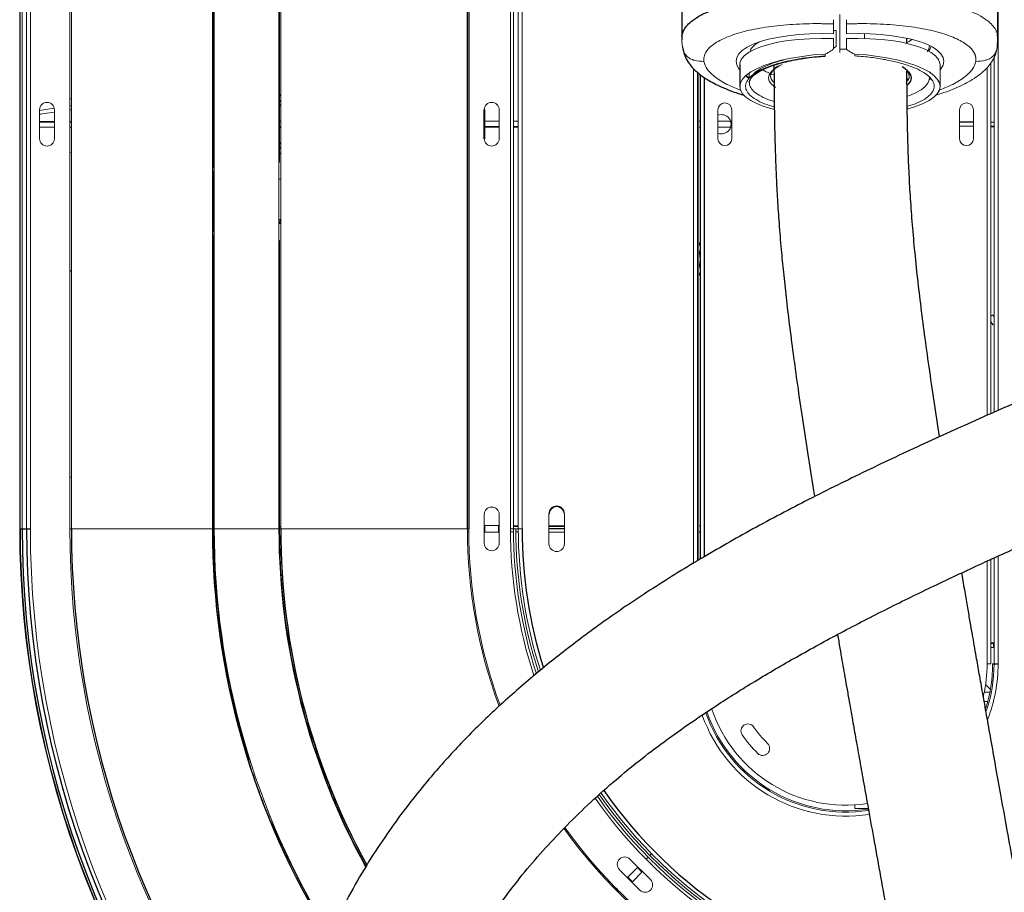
# Paper-space layout '_Bottom' of a CAD drawing. Header units: millimetres. Extents: x -1506 to 1507, y -634 to 605.
# Tile 2 of 33: x -1506 to -1250, y -199 to 27. Entities that reach past the tile are written whole.
import ezdxf

# ---------------------------------------------------------------- set-up
doc = ezdxf.new("R2010")
doc.units = ezdxf.units.MM

psp = doc.layouts.new('_Bottom')

# ---------------------------------------------------------------- linework, layer by layer
at = {"color": 7, "linetype": 'Continuous', "lineweight": 25}
for p, q in [((-1333.68, 158.17), (-1333.68, 22.47)), ((-1389.32, -105), (-1389.32, 105)), ((-1388.99, 105), (-1388.99, -105)), ((-1251.68, 22.47), (-1251.68, 63.07)), ((-1251.71, 23.33), (-1251.71, 21.93)), ((-1275.31, 20.97), (-1275.32, 22.27)), ((-1292.68, 19.61), (-1290.94, 19.51)), ((-1318.68, 15.39), (-1318.68, 9.82)), ((-1327.85, 12.13), (-1327.85, -112.2)), ((-1437.77, 7.4), (-1438.09, 7.77)), ((-1384.96, -3.75), (-1384.96, 3.75)), ((-1437.77, 0.69), (-1438.09, 0.68)), ((-1437.77, -0.69), (-1438.09, -0.68)), ((-1438.09, -7.77), (-1437.77, -7.4)), ((-1505.52, -91.53), (-1505.52, -105)), ((-1505.52, -105), (-1502.74, -105)), ((-1384.77, -105), (-1384.96, -105)), ((-1381.09, -105), (-1381.27, -105)), ((-1253.5, -134.6), (-1252.68, -134.6)), ((-1253.03, -140), (-1251.62, -140)), ((-1429.54, -159.44), (-1430.33, -157.54))]:
    psp.add_line(p, q, dxfattribs=at)
at = {"color": 144, "linetype": 'Continuous', "lineweight": 18}
for p, q in [((-1251.62, 140), (-1251.62, -74.26)), ((-1505.36, 105), (-1505.36, -105)), ((-1504.9, 105), (-1504.9, -105)), ((-1503.74, -105), (-1503.74, 105)), ((-1502.74, 105), (-1502.74, -105)), ((-1492.51, -105), (-1492.51, 105)), ((-1492.09, 105), (-1492.09, -105)), ((-1455.5, 105), (-1455.5, -105)), ((-1455.19, 105), (-1455.19, -9.8)), ((-1455.04, 105), (-1455.04, -105)), ((-1438.24, 105), (-1438.24, -105)), ((-1438.09, 105), (-1438.09, -9.8)), ((-1437.77, 105), (-1437.77, -105)), ((-1378.16, -105), (-1378.16, 105)), ((-1377.39, 105), (-1377.39, -105)), ((-1376.14, -105), (-1376.14, 105)), ((-1375.16, 105), (-1375.16, -105)), ((-1505.52, 78.47), (-1505.52, 6.53)), ((-1292.68, 19.97), (-1292.68, 28.5)), ((-1294.35, 26.03), (-1294.35, 23.5)), ((-1291, 26.03), (-1291, 23.5)), ((-1294.35, 24.31), (-1293.64, 24.3)), ((-1293.64, 24.3), (-1293.64, 20.18)), ((-1286.27, 22.25), (-1286.27, 23.51)), ((-1333.64, 21.93), (-1333.64, 22.88)), ((-1294.35, 19.66), (-1294.35, 22.24)), ((-1291, 19.66), (-1291, 22.24)), ((-1293.64, 20.18), (-1294.35, 19.73)), ((-1292.68, 18.65), (-1292.68, 19.97)), ((-1288.77, 18.22), (-1288.77, 17.75)), ((-1269.47, 20.07), (-1269.49, 19.98)), ((-1266.68, 9.82), (-1266.68, 15.39)), ((-1253.5, 15.88), (-1253.5, -75.09)), ((-1252.68, -74.73), (-1252.68, 17.36)), ((-1330.7, -113.95), (-1330.7, 14.49)), ((-1329.65, 13.51), (-1329.65, -113.3)), ((-1329.3, -113.08), (-1329.3, 13.18)), ((-1328.82, -112.79), (-1328.82, 12.82)), ((-1316.18, 13.34), (-1316.18, 12.04)), ((-1309.76, 12.77), (-1310.53, 13.1)), ((-1254.48, -75.52), (-1254.48, 14.65)), ((-1275.26, 11.82), (-1274.91, 11.88)), ((-1274.94, 11.63), (-1275.26, 11.57)), ((-1269.46, 11.59), (-1269.02, 11.9)), ((-1505.5, 6.52), (-1505.52, 6.53)), ((-1505.5, -6.52), (-1505.5, 6.52)), ((-1492.51, 6.56), (-1492.09, 6.56)), ((-1438.09, 6.26), (-1437.77, 5.86)), ((-1437.77, 4.63), (-1438.09, 5.19)), ((-1496.55, 4.19), (-1500.37, 3.61)), ((-1500.37, -3.75), (-1500.37, 3.75)), ((-1499.16, 2.75), (-1496.5, 3.15)), ((-1496.5, 3.12), (-1499.16, 2.75)), ((-1496.5, 3.75), (-1496.5, -3.75)), ((-1492.09, 4.87), (-1492.51, 4.81)), ((-1492.51, 3.76), (-1492.09, 3.82)), ((-1492.09, 3.74), (-1492.51, 3.68)), ((-1384.96, 3.75), (-1384.77, 3.75)), ((-1384.77, -3.75), (-1384.77, 3.75)), ((-1381.09, 3.75), (-1381.09, -3.75)), ((-1324.31, 3.75), (-1324.31, -3.75)), ((-1320.71, -3.75), (-1320.71, 3.75)), ((-1261.62, 3.75), (-1261.62, -3.75)), ((-1258.01, -3.75), (-1258.01, 3.75)), ((-1496.5, 0.72), (-1500.37, 0.72)), ((-1496.5, 0.52), (-1500.37, 0.52)), ((-1492.09, 0.73), (-1492.51, 0.73)), ((-1492.09, 0.52), (-1492.51, 0.52)), ((-1437.77, 0.8), (-1438.09, 0.8)), ((-1384.77, 0.77), (-1381.09, 0.78)), ((-1377.39, 0.79), (-1376.14, 0.79)), ((-1329.3, 0.77), (-1328.82, 0.77)), ((-1324.31, 0.77), (-1320.71, 0.77)), ((-1258.01, 0.66), (-1261.62, 0.66)), ((-1261.62, 0.5), (-1258.01, 0.5)), ((-1253.5, 0.5), (-1252.68, 0.5)), ((-1500.37, -0.72), (-1496.5, -0.72)), ((-1492.51, -0.73), (-1492.09, -0.73)), ((-1437.77, -0.8), (-1438.09, -0.8)), ((-1381.09, -0.62), (-1384.77, -0.62)), ((-1384.65, -0.77), (-1381.09, -0.78)), ((-1376.14, -0.62), (-1377.39, -0.62)), ((-1377.39, -0.79), (-1376.14, -0.79)), ((-1329.3, -0.77), (-1328.82, -0.77)), ((-1324.31, -0.77), (-1320.71, -0.77)), ((-1261.62, -0.5), (-1258.01, -0.5)), ((-1253.5, -0.5), (-1252.68, -0.5)), ((-1252.68, -0.66), (-1253.5, -0.66)), ((-1438.09, -5.19), (-1437.77, -4.63)), ((-1384.96, -3.75), (-1384.77, -3.75)), ((-1505.52, -6.53), (-1505.5, -6.52)), ((-1505.52, -6.53), (-1505.52, -78.47)), ((-1492.09, -7.34), (-1492.51, -7.28)), ((-1437.77, -5.9), (-1438.09, -6.3)), ((-1455.19, -9.8), (-1455.39, -11.86)), ((-1455.04, -9.8), (-1455.19, -9.8)), ((-1438.09, -9.8), (-1438.24, -9.8)), ((-1455.04, -12.25), (-1455.26, -12.25)), ((-1455.4, -12.84), (-1455.4, -27.16)), ((-1455.32, -13.25), (-1455.32, -26.75)), ((-1437.77, -14.25), (-1438.24, -14.25)), ((-1438.24, -24.75), (-1437.9, -24.75)), ((-1455.04, -27.75), (-1455.26, -27.75)), ((-1437.77, -25.75), (-1438.24, -25.75)), ((-1455.39, -28.14), (-1455.19, -30.2)), ((-1455.19, -30.2), (-1455.19, -105)), ((-1455.19, -30.2), (-1455.04, -30.2)), ((-1438.24, -30.2), (-1438.09, -30.2)), ((-1438.09, -30.2), (-1438.09, -105)), ((-1492.09, -37.87), (-1492.51, -38.2)), ((-1492.51, -38.24), (-1492.09, -37.9)), ((-1253.5, -49.83), (-1253.02, -49.44)), ((-1253.02, -49.44), (-1252.68, -50.02)), ((-1253, -52.08), (-1253.5, -51.22)), ((-1252.68, -51.95), (-1253, -52.08)), ((-1505.5, -78.48), (-1505.52, -78.47)), ((-1505.5, -78.48), (-1505.5, -91.52)), ((-1505.52, -91.53), (-1505.5, -91.52)), ((-1492.09, -91.56), (-1492.51, -91.56)), ((-1384.96, -108.75), (-1384.96, -101.25)), ((-1381.09, -101.25), (-1381.09, -108.75)), ((-1368.16, -101.12), (-1368.16, -108.87)), ((-1368.16, -101.12), (-1368.07, -101.12)), ((-1364.17, -101.12), (-1364.25, -101.12)), ((-1364.17, -108.87), (-1364.17, -101.12)), ((-1437.77, -104.34), (-1438.09, -104.34)), ((-1437.77, -104.47), (-1438.09, -104.47)), ((-1384.77, -104.23), (-1384.96, -104.23)), ((-1384.77, -104.38), (-1384.96, -104.38)), ((-1384.77, -105.85), (-1384.77, -104.15)), ((-1381.27, -104.15), (-1384.77, -104.15)), ((-1381.27, -104.15), (-1381.27, -105.85)), ((-1381.09, -104.22), (-1381.27, -104.22)), ((-1381.09, -104.38), (-1381.27, -104.38)), ((-1376.14, -104.21), (-1377.39, -104.21)), ((-1376.14, -104.38), (-1377.39, -104.38)), ((-1364.17, -104.18), (-1368.16, -104.19)), ((-1364.17, -104.43), (-1365.52, -104.41)), ((-1328.82, -104.23), (-1329.3, -104.23)), ((-1492.51, -105), (-1455.19, -105)), ((-1455.04, -105), (-1438.24, -105)), ((-1438.09, -105), (-1388.99, -105)), ((-1384.77, -105.77), (-1384.96, -105.77)), ((-1381.27, -105.85), (-1384.77, -105.85)), ((-1381.09, -105.78), (-1381.27, -105.78)), ((-1378.16, -105), (-1376.76, -105)), ((-1377.35, -105.79), (-1378.13, -105.79)), ((-1376.11, -105.79), (-1376.72, -105.79)), ((-1376.58, -105), (-1375.16, -105)), ((-1364.17, -105.82), (-1368.16, -105.81)), ((-1328.82, -105.77), (-1329.3, -105.77)), ((-1328.82, -105.85), (-1329.3, -105.85)), ((-1251.62, -112.06), (-1251.62, -140)), ((-1254.48, -140), (-1254.48, -113.36)), ((-1253.5, -112.92), (-1253.5, -140)), ((-1252.68, -140), (-1252.68, -112.54)), ((-1252.81, -134.75), (-1253.5, -134.75)), ((-1252.81, -135.75), (-1252.81, -134.75)), ((-1252.81, -135.75), (-1253.5, -135.75)), ((-1253.5, -140), (-1254.48, -140)), ((-1254.87, -145.38), (-1253.61, -146.64)), ((-1255.39, -148.83), (-1255.39, -148.14)), ((-1253.75, -147.36), (-1255.22, -147.36)), ((-1255.39, -149.75), (-1254.3, -149.75)), ((-1430.33, -157.54), (-1430.47, -157.59)), ((-1446.28, -163.35), (-1446.43, -163.4)), ((-1446.43, -163.4), (-1446, -165.43)), ((-1423.36, -176.71), (-1423.97, -174.74)), ((-1288.77, -177.55), (-1288.77, -176.61)), ((-1285.31, -177.55), (-1288.77, -177.55)), ((-1440.43, -180.73), (-1439.45, -182.56)), ((-1347.15, -190.68), (-1341.85, -195.99)), ((-1342.35, -190.07), (-1342.87, -190.59)), ((-1341.45, -189.16), (-1341.91, -189.63)), ((-1344.58, -198.72), (-1349.88, -193.42)), ((-1345.23, -192.86), (-1347.7, -195.34)), ((-1344.03, -194.07), (-1346.5, -196.54)), ((-1345.23, -192.86), (-1344.03, -194.07)), ((-1345.05, -192.78), (-1345.18, -192.91)), ((-1347.65, -195.39), (-1347.78, -195.52)), ((-1346.5, -196.54), (-1347.7, -195.34)), ((-1347.69, -195.62), (-1347.55, -195.49)), ((-1346.78, -196.52), (-1346.65, -196.39)), ((-1350.51, -198.26), (-1350.76, -198.51)), ((-1350.69, -198.58), (-1350.44, -198.33))]:
    psp.add_line(p, q, dxfattribs=at)
at = {"color": 144, "linetype": 'Continuous', "lineweight": 18, "flags": 128}
for points in [[(-1318.68, 14.08), (-1318.9, 14.37), (-1319.44, 15.36), (-1319.62, 16.34), (-1319.44, 17.31), (-1318.9, 18.24), (-1318.01, 19.14), (-1316.77, 19.97), (-1315.21, 20.74), (-1313.35, 21.44), (-1311.21, 22.04), (-1308.82, 22.55), (-1306.22, 22.96), (-1303.43, 23.27), (-1300.49, 23.46), (-1297.45, 23.54), (-1294.35, 23.5)], [(-1291, 23.5), (-1287.9, 23.54), (-1284.86, 23.46), (-1281.92, 23.27), (-1279.14, 22.96), (-1276.53, 22.55), (-1274.14, 22.04), (-1272, 21.44), (-1270.14, 20.74), (-1268.58, 19.97), (-1267.34, 19.14), (-1266.45, 18.24), (-1265.91, 17.31), (-1265.73, 16.34), (-1265.91, 15.36), (-1266.45, 14.37), (-1266.68, 14.08)], [(-1294.35, 22.24), (-1297.46, 22.28), (-1300.49, 22.2), (-1303.42, 22), (-1306.19, 21.69), (-1308.76, 21.26), (-1311.1, 20.73), (-1313.17, 20.11), (-1314.95, 19.39), (-1316.4, 18.6), (-1317.5, 17.74), (-1318.25, 16.83), (-1318.63, 15.88), (-1318.68, 15.39)], [(-1266.68, 15.39), (-1266.72, 15.88), (-1267.1, 16.83), (-1267.85, 17.74), (-1268.95, 18.6), (-1270.41, 19.39), (-1272.18, 20.11), (-1274.25, 20.73), (-1276.59, 21.26), (-1279.17, 21.69), (-1281.93, 22), (-1284.86, 22.2), (-1287.9, 22.28), (-1291, 22.24)], [(-1275.54, 21.05), (-1274.7, 21.51), (-1273.97, 22)], [(-1309.8, 3.85), (-1310.26, 3.97), (-1312.4, 4.63), (-1314.26, 5.36), (-1315.82, 6.16), (-1317.06, 7.02), (-1317.95, 7.93), (-1318.49, 8.86), (-1318.68, 9.82), (-1318.49, 10.78), (-1317.95, 11.74), (-1317.06, 12.67), (-1315.82, 13.57), (-1314.26, 14.42), (-1312.4, 15.22), (-1310.26, 15.94), (-1307.87, 16.59), (-1305.28, 17.15), (-1302.5, 17.61), (-1299.59, 17.97), (-1296.59, 18.22)], [(-1296.44, 18.24), (-1296.44, 18.2), (-1296.45, 18.05), (-1296.46, 17.91), (-1296.48, 17.81), (-1296.5, 17.74), (-1296.53, 17.7), (-1296.56, 17.71), (-1296.59, 17.75)], [(-1275.07, 3.98), (-1272.96, 4.63), (-1271.09, 5.36), (-1269.53, 6.16), (-1268.3, 7.02), (-1267.4, 7.93), (-1266.86, 8.86), (-1266.68, 9.82), (-1266.86, 10.78), (-1267.4, 11.74), (-1268.3, 12.67), (-1269.53, 13.57), (-1271.09, 14.42), (-1272.96, 15.22), (-1275.1, 15.94), (-1277.48, 16.59), (-1280.08, 17.15), (-1282.85, 17.61), (-1285.76, 17.97), (-1288.77, 18.22)], [(-1269.77, 19.08), (-1269.47, 19.88), (-1269.43, 20.42)], [(-1269.01, 20.21), (-1269.33, 19.44), (-1269.6, 19.05)], [(-1309.37, 9.58), (-1309.5, 9.66), (-1310.43, 10.42), (-1310.99, 11.22), (-1311.18, 12.04), (-1310.99, 12.86), (-1310.43, 13.68), (-1309.5, 14.47), (-1308.24, 15.21), (-1307.66, 15.49)], [(-1275.11, 13.76), (-1275.41, 14.12), (-1275.46, 14.17)], [(-1317.16, 12.58), (-1316.4, 11.95), (-1316.36, 11.92)], [(-1316.23, 12.08), (-1316.77, 12.43), (-1317.09, 12.64)], [(-1269.45, 12.26), (-1269.47, 11.51), (-1269.82, 10.63), (-1270.52, 9.78), (-1271.55, 8.96), (-1272.9, 8.2), (-1274.55, 7.5), (-1275.15, 7.28)], [(-1500.37, 2.61), (-1500.04, 2.64), (-1499.16, 2.75)], [(-1455.4, -12.29), (-1455.35, -12.27), (-1455.26, -12.25)], [(-1455.26, -27.75), (-1455.35, -27.73), (-1455.4, -27.71)], [(-1329.3, -31.39), (-1329.02, -30.89), (-1328.82, -30.58)], [(-1328.82, -30.81), (-1328.91, -30.95), (-1329.3, -31.68)], [(-1329.28, -35), (-1329.11, -33.42), (-1328.82, -32.49)], [(-1328.82, -37.51), (-1329.11, -36.58), (-1329.28, -35)], [(-1329.3, -38.32), (-1328.91, -39.05), (-1328.82, -39.19)], [(-1328.82, -39.42), (-1329.02, -39.11), (-1329.3, -38.61)]]:
    psp.add_lwpolyline(points, dxfattribs=at)
at = {"color": 7, "linetype": 'Continuous', "lineweight": 25, "flags": 128}
psp.add_lwpolyline([(-1274.84, 13.58), (-1274.37, 12.86), (-1274.18, 12.04), (-1274.37, 11.22), (-1274.93, 10.42), (-1275.34, 10.04)], dxfattribs=at)
at = {"color": 144, "linetype": 'Continuous', "lineweight": 18}
for centre, radius, start, end in [((-1225.65, -94.18), 132.78, 121.3269, 122.0323), ((-1359.7, -94.18), 132.78, 57.9677, 58.6731), ((-1308.4, 12.58), 2.25, 171.2745, 228.459), ((-1306.36, 10.97), 4.76, 121.4819, 150.1946), ((-1276.66, 12.52), 1.98, 319.7061, 14.258), ((-1498.43, 3.75), 1.93, 0, 180), ((-1383.02, 3.75), 1.93, 0, 180), ((-1322.51, 3.75), 1.8, 360, 180), ((-1259.81, 3.75), 1.8, 0, 180), ((-1323.4, 0), 2.5, 248.5761, 111.4239), ((-1498.43, -3.75), 1.93, 180, 0), ((-1383.02, -3.75), 1.93, 180, 0), ((-1322.51, -3.75), 1.8, 180, 360), ((-1259.81, -3.75), 1.8, 180, 0), ((-1434.93, -12.65), 20.48, 177.7829, 180.5388), ((-1454.04, -13.15), 1.29, 140.7205, 184.2983), ((-1439.01, -24.9), 1.11, 313.8716, 7.6198), ((-1434.93, -27.35), 20.48, 179.4612, 182.2171), ((-1454.04, -26.85), 1.29, 175.7017, 219.2795), ((-1383.02, -101.25), 1.93, 0, 180), ((-1366.16, -101.12), 1.91, 0, 180), ((-1368.71, -360.61), 256.22, 89.2871, 89.8773), ((-1256.16, -105), 249.35, 180, 222.3402), ((-1256.16, -105), 249.19, 180, 222.3026), ((-1256.16, -105), 246.58, 180, 221.7004), ((-1256.16, -105), 236.35, 180, 219.4634), ((-1256.16, -105), 198.87, 180, 211.8848), ((-1256.16, -105), 181.92, 180, 196.7863), ((-1256.16, -105), 133.16, 180, 200.218), ((-1256.16, -105), 132.83, 180, 200.1452), ((-1256.16, -105), 122, 180, 198.1736), ((-1256.16, -105), 121.23, 180, 198.0514), ((-1256.16, -105), 120.6, 180, 197.9326), ((-1256.16, -105), 119.97, 180, 197.8019), ((-1383.02, -108.75), 1.93, 180, 0), ((-1366.16, -108.87), 2, 180, 0), ((-1291.16, -140), 36.69, 347.1749, 0), ((-1291.16, -140), 38.13, 342.5746, 0), ((-1291.16, -140), 38.49, 341.4402, 360), ((-1291.16, -140), 39.54, 338.4658, 0), ((-1291.16, -140), 39.54, 199.6494, 278.9003), ((-1291.16, -140), 38.49, 199.216, 278.8717), ((-1291.16, -140), 38.13, 199.0738, 278.8485), ((-1291.16, -140), 36.69, 198.4574, 278.7952), ((-1316.55, -157.39), 1.8, 34.4055, 214.4055), ((-1291.16, -140), 32.58, 214.4055, 225.5945), ((-1291.16, -140), 28.97, 214.4055, 225.5945), ((-1256.16, -105), 181.71, 197.7431, 202.2569), ((-1312.7, -161.98), 1.8, 225.5945, 45.5945), ((-1256.16, -105), 199.24, 197.9419, 202.0581), ((-1256.16, -105), 119.97, 214.8322, 259.9299), ((-1256.16, -105), 122, 214.9536, 260.281), ((-1256.16, -105), 121.23, 214.8994, 260.1753), ((-1256.16, -105), 120.6, 214.8616, 260.0631), ((-1256.16, -105), 181.92, 203.2137, 208.7663), ((-1256.16, -105), 199.02, 202.9373, 211.9292), ((-1256.16, -105), 133.16, 215.6899, 262.0177), ((-1256.16, -105), 132.83, 215.6755, 261.9881), ((-1348.52, -192.05), 1.93, 45, 225), ((-1343.21, -197.35), 1.93, 225, 45)]:
    psp.add_arc(centre, radius, start, end, dxfattribs=at)
at = {"color": 7, "linetype": 'Continuous', "lineweight": 25}
for centre, radius, start, end in [((-1279.48, 9.36), 6.27, 42.2076, 61.7646), ((-1366.16, -101.12), 2, 0, 180), ((-1256.16, -105), 248.73, 180, 222.1945), ((-1256.16, -105), 247.58, 180, 221.9331), ((-1256.16, -105), 235.93, 180, 219.3985), ((-1256.16, -105), 199.34, 180, 211.9741), ((-1256.16, -105), 199.02, 180, 197.0627), ((-1256.16, -105), 182.07, 180, 208.7793), ((-1256.16, -105), 181.61, 180, 208.6928), ((-1256.16, -105), 119, 180, 197.6285), ((-1256.16, -105), 119, 214.7648, 259.766)]:
    psp.add_arc(centre, radius, start, end, dxfattribs=at)
for points, knots in [([(-1333.54, 23.41), (-1333.43, 23.78), (-1333.18, 24.58), (-1332.29, 25.76), (-1330.87, 27.05), (-1328.74, 28.38), (-1325.82, 29.68), (-1322.64, 30.71), (-1319.38, 31.53), (-1316.7, 32.06), (-1314.4, 32.43), (-1312.59, 32.69), (-1310.71, 32.91), (-1308.29, 33.15), (-1305.21, 33.38), (-1301.61, 33.53), (-1297.95, 33.58), (-1295.57, 33.53), (-1294.35, 33.5)], [0, 0, 0, 0, 0.061814, 0.131957, 0.201534, 0.293396, 0.384261, 0.47413, 0.541045, 0.609497, 0.644312, 0.679512, 0.715097, 0.751067, 0.813179, 0.880044, 0.938423, 1, 1, 1, 1]), ([(-1333.62, 22.52), (-1333.65, 22.77), (-1333.68, 23.07), (-1333.56, 23.35), (-1333.54, 23.41)], [0, 0, 0, 0, 0.8151138, 1, 1, 1, 1]), ([(-1251.81, 20.1), (-1251.76, 20.66), (-1251.64, 21.77), (-1251.74, 22.87), (-1251.79, 23.41)], [0, 0, 0, 0, 0.501393, 1, 1, 1, 1]), ([(-1333.54, 20.1), (-1333.38, 19.35), (-1333.08, 17.95), (-1332.13, 16.16), (-1330.85, 14.52), (-1329.34, 13.14), (-1327.51, 11.85), (-1325.71, 10.8), (-1323.81, 9.86), (-1321.58, 8.9), (-1319.46, 8.11), (-1317.99, 7.66), (-1317.49, 7.51)], [0, 0, 0, 0, 0.120785, 0.225185, 0.314452, 0.443424, 0.552168, 0.644116, 0.735015, 0.832443, 0.943914, 1, 1, 1, 1]), ([(-1316.16, 10.81), (-1316.15, 10.99), (-1316.12, 11.33), (-1315.77, 11.95), (-1315.15, 12.64), (-1314.21, 13.36), (-1312.98, 14.06), (-1311.49, 14.75), (-1309.74, 15.39), (-1307.74, 15.98), (-1305.53, 16.5), (-1303.88, 16.84), (-1302.94, 16.97), (-1302.84, 16.99)], [0, 0, 0, 0, 0.104104, 0.197702, 0.297685, 0.395225, 0.492439, 0.589356, 0.68836, 0.78776, 0.887255, 0.988009, 1, 1, 1, 1]), ([(-1309.78, 15.45), (-1309.78, 14.72), (-1309.76, 12.05), (-1309.73, 7.58), (-1309.67, 2.04), (-1309.56, -3.32), (-1309.41, -8.6), (-1309.19, -13.98), (-1308.89, -19.69), (-1308.47, -25.92), (-1307.95, -32.22), (-1307.33, -38.61), (-1306.63, -45.06), (-1305.79, -52.08), (-1304.8, -59.69), (-1303.67, -67.91), (-1302.39, -76.65), (-1301.03, -85.58), (-1299.98, -92.28), (-1299.4, -95.91), (-1299.28, -96.62)], [0, 0, 0, 0, 0.016737, 0.061778, 0.106266, 0.150648, 0.194515, 0.239459, 0.288743, 0.343513, 0.404742, 0.458119, 0.516773, 0.581049, 0.651197, 0.727462, 0.810084, 0.896368, 0.979575, 1, 1, 1, 1]), ([(-1302.84, 16.99), (-1302.11, 17.1), (-1300.54, 17.34), (-1298.41, 17.57), (-1297.02, 17.66), (-1296.53, 17.69)], [0, 0, 0, 0, 0.362405, 0.774512, 1, 1, 1, 1]), ([(-1310.62, 12.83), (-1310.59, 12.97), (-1310.54, 13.2), (-1310.33, 13.46), (-1310.24, 13.56)], [0, 0, 0, 0, 0.620472, 1, 1, 1, 1]), ([(-1266.81, -81.09), (-1267.29, -78.01), (-1268.21, -71.98), (-1269.5, -63.12), (-1270.67, -54.68), (-1271.69, -46.72), (-1272.6, -39.03), (-1273.36, -31.63), (-1273.98, -24.51), (-1274.44, -17.84), (-1274.77, -11.54), (-1275, -5.48), (-1275.15, 0.43), (-1275.23, 6.66), (-1275.26, 11.08), (-1275.28, 13.61), (-1275.28, 13.75)], [0, 0, 0, 0, 0.103112, 0.201649, 0.294593, 0.381711, 0.46277, 0.545303, 0.620989, 0.690778, 0.755646, 0.816602, 0.874672, 0.930985, 0.996261, 1, 1, 1, 1]), ([(-1157.23, -30.2), (-1158.26, -30.78), (-1160.5, -32.04), (-1165.82, -34.93), (-1173.32, -38.83), (-1183.11, -43.65), (-1193.21, -48.41), (-1203.55, -53.12), (-1214.12, -57.82), (-1226.09, -63.07), (-1239.56, -68.94), (-1254.54, -75.52), (-1269.64, -82.32), (-1284.76, -89.39), (-1299.69, -96.74), (-1314.19, -104.36), (-1328.01, -112.18), (-1341.07, -120.22), (-1352.98, -128.25), (-1363.68, -136.19), (-1373.52, -144.16), (-1382.98, -152.55), (-1391.51, -161.06), (-1398.47, -168.83), (-1404.25, -175.95), (-1409.11, -182.49), (-1413.92, -189.62), (-1418.6, -197.37), (-1423.09, -205.8), (-1427.29, -214.95), (-1431.12, -224.86), (-1434.17, -234.6), (-1436.53, -244.05), (-1438.25, -252.87), (-1439.5, -261.56), (-1440.29, -269.76), (-1440.71, -277.3), (-1440.84, -284.02), (-1440.78, -289.91), (-1440.6, -294.96), (-1440.36, -299.27), (-1440.1, -302.83), (-1439.84, -305.83), (-1439.57, -308.6), (-1439.25, -311.53), (-1438.83, -314.93), (-1438.28, -318.99), (-1437.53, -323.82), (-1436.61, -329.13), (-1435.5, -334.86), (-1434.19, -340.93), (-1432.67, -347.37), (-1430.96, -353.94), (-1429.13, -360.48), (-1427.18, -366.96), (-1424.28, -376), (-1420.26, -387.46), (-1414.94, -401.13), (-1409.33, -414.37), (-1403.59, -426.98), (-1397.82, -438.93), (-1392.13, -450.18), (-1386.45, -460.95), (-1380.81, -471.29), (-1375.17, -481.31), (-1369.66, -490.83), (-1364.28, -499.87), (-1359.37, -507.91), (-1354.95, -515.01), (-1351, -521.23), (-1347.2, -527.12), (-1343.56, -532.68), (-1340.1, -537.87), (-1336.89, -542.61), (-1334.28, -546.41), (-1332.25, -549.34), (-1330.67, -551.6), (-1328.97, -554.01), (-1326.91, -556.91), (-1324.33, -560.49), (-1321.5, -564.38), (-1318.49, -568.44), (-1315.38, -572.57), (-1312.04, -576.91), (-1308.67, -581.21), (-1305.43, -585.24), (-1302.16, -589.22), (-1298.93, -593.06), (-1295.76, -596.72), (-1292.92, -599.9), (-1290.4, -602.64), (-1288.11, -605.08), (-1285.51, -607.76), (-1282.51, -610.74), (-1279.04, -614.03), (-1275.73, -616.97), (-1272.56, -619.61), (-1269.53, -621.96), (-1266.31, -624.29), (-1262.79, -626.58), (-1259.59, -628.42), (-1256.88, -629.78), (-1254.89, -630.68), (-1253.25, -631.35), (-1251.74, -631.9), (-1250.19, -632.43), (-1248.34, -632.97), (-1245.85, -633.56), (-1242.9, -634.05), (-1239.39, -634.3), (-1235.71, -634.18), (-1232.39, -633.69), (-1229.46, -632.96), (-1226.66, -631.99), (-1223.98, -630.76), (-1221.38, -629.25), (-1218.97, -627.53), (-1216.9, -625.78), (-1215.15, -624.05), (-1213.69, -622.43), (-1212.34, -620.75), (-1211.21, -619.18), (-1210.29, -617.78), (-1209.51, -616.51), (-1208.71, -615.12), (-1207.9, -613.58), (-1207.11, -611.98), (-1206.44, -610.48), (-1205.88, -609.14), (-1205.43, -608.02), (-1204.97, -606.81), (-1204.44, -605.3), (-1203.72, -603.1), (-1202.92, -600.39), (-1202.13, -597.28), (-1201.42, -594.07), (-1200.77, -590.72), (-1200.16, -587.1), (-1199.69, -583.74), (-1199.33, -580.78), (-1199.08, -578.39), (-1198.85, -576.02), (-1198.65, -573.67), (-1198.49, -571.44), (-1198.36, -569.44), (-1198.26, -567.77), (-1198.19, -566.43), (-1198.14, -565.24), (-1198.08, -564.01), (-1198.03, -562.56), (-1197.97, -560.83), (-1197.91, -558.83), (-1197.86, -556.54), (-1197.82, -553.84), (-1197.8, -550.71), (-1197.81, -547.13), (-1197.85, -543.27), (-1197.93, -539.26), (-1198.12, -532.32), (-1198.55, -522.34), (-1199.22, -511.7), (-1199.81, -503.73), (-1200.22, -498.58), (-1200.64, -493.68), (-1201.02, -489.46), (-1201.35, -485.99), (-1201.62, -483.23), (-1201.85, -480.85), (-1202.07, -478.7), (-1202.32, -476.27), (-1202.64, -473.24), (-1203.05, -469.46), (-1203.6, -464.48), (-1204.3, -458.36), (-1205.15, -451.24), (-1206.06, -443.93), (-1207.01, -436.52), (-1208.01, -428.99), (-1209.05, -421.37), (-1210.13, -413.63), (-1211.49, -404.15), (-1213.18, -392.71), (-1215.26, -379.09), (-1217.51, -364.77), (-1219.47, -352.65), (-1221.06, -342.96), (-1222.21, -336.02), (-1223.33, -329.34), (-1224.37, -323.16), (-1225.31, -317.67), (-1226.13, -312.84), (-1226.84, -308.69), (-1227.45, -305.17), (-1227.96, -302.23), (-1228.42, -299.56), (-1228.91, -296.75), (-1229.49, -293.45), (-1230.17, -289.55), (-1230.95, -285.1), (-1231.81, -280.18), (-1232.85, -274.31), (-1234.06, -267.47), (-1235.47, -259.6), (-1236.98, -251.15), (-1238.59, -242.16), (-1240.18, -233.35), (-1241.72, -224.82), (-1243.19, -216.66), (-1244.72, -208.2), (-1246.28, -199.62), (-1247.85, -190.92), (-1249.39, -182.41), (-1250.86, -174.22), (-1252.21, -166.69), (-1253.44, -159.79), (-1254.56, -153.53), (-1255.56, -147.87), (-1256.46, -142.81), (-1257.19, -138.64), (-1257.79, -135.22), (-1258.31, -132.22), (-1258.87, -128.98), (-1259.51, -125.31), (-1260.22, -121.19), (-1260.73, -118.18), (-1261.01, -116.53), (-1261.03, -116.4)], [0, 0, 0, 0, 0.00304, 0.006592, 0.01492, 0.022882, 0.030517, 0.037922, 0.045169, 0.052277, 0.061644, 0.070828, 0.079857, 0.088754, 0.097534, 0.105999, 0.114137, 0.121953, 0.129465, 0.136045, 0.142406, 0.148581, 0.154562, 0.160446, 0.164356, 0.168506, 0.172908, 0.177579, 0.182537, 0.187807, 0.193419, 0.199408, 0.204152, 0.209137, 0.21399, 0.218515, 0.222686, 0.226477, 0.229679, 0.232498, 0.234915, 0.23691, 0.238492, 0.239973, 0.241582, 0.243451, 0.245754, 0.24851, 0.251739, 0.254902, 0.258451, 0.262313, 0.266195, 0.270072, 0.273939, 0.277793, 0.286361, 0.294802, 0.303068, 0.311109, 0.318852, 0.326223, 0.33316, 0.340253, 0.347057, 0.353653, 0.36002, 0.36614, 0.370917, 0.375515, 0.37993, 0.384158, 0.388195, 0.391978, 0.395335, 0.397292, 0.399063, 0.40085, 0.403231, 0.406241, 0.409876, 0.41317, 0.416845, 0.4209, 0.425056, 0.428973, 0.432651, 0.436987, 0.440942, 0.444518, 0.447718, 0.45057, 0.453367, 0.457819, 0.462369, 0.46722, 0.471157, 0.475299, 0.479732, 0.484581, 0.489853, 0.492999, 0.495857, 0.498105, 0.49984, 0.501877, 0.504399, 0.50741, 0.512279, 0.516722, 0.520722, 0.524493, 0.528116, 0.531587, 0.535473, 0.539164, 0.542955, 0.546924, 0.549847, 0.55282, 0.555843, 0.558811, 0.560945, 0.562908, 0.565143, 0.567885, 0.570434, 0.572864, 0.574942, 0.576667, 0.578037, 0.58058, 0.583641, 0.588024, 0.592588, 0.597081, 0.601652, 0.606607, 0.611926, 0.615044, 0.618093, 0.621074, 0.623985, 0.626804, 0.629256, 0.63125, 0.632783, 0.634048, 0.635466, 0.637191, 0.639224, 0.641567, 0.644222, 0.647191, 0.650822, 0.654838, 0.659172, 0.663509, 0.667811, 0.681263, 0.694329, 0.699351, 0.704309, 0.709027, 0.713184, 0.716098, 0.718643, 0.72082, 0.722646, 0.724565, 0.7275, 0.730913, 0.734808, 0.74092, 0.747248, 0.753606, 0.759993, 0.766407, 0.772845, 0.779305, 0.785826, 0.796416, 0.807424, 0.818835, 0.830629, 0.836031, 0.841503, 0.846765, 0.851504, 0.855725, 0.859371, 0.862525, 0.865192, 0.867374, 0.869181, 0.87125, 0.873743, 0.876658, 0.879988, 0.883687, 0.887649, 0.893048, 0.898845, 0.90503, 0.911586, 0.918497, 0.924164, 0.930027, 0.936074, 0.942289, 0.948307, 0.954539, 0.960274, 0.96553, 0.97032, 0.97466, 0.978565, 0.982049, 0.985125, 0.987164, 0.989092, 0.991302, 0.99382, 0.996636, 0.999736, 1, 1, 1, 1]), ([(-1293.29, -132.4), (-1293.19, -132.99), (-1292.89, -134.74), (-1292.42, -137.46), (-1291.88, -140.55), (-1291.35, -143.55), (-1290.79, -146.76), (-1290.17, -150.3), (-1289.44, -154.41), (-1288.6, -159.17), (-1287.63, -164.61), (-1286.57, -170.53), (-1285.34, -177.41), (-1283.92, -185.31), (-1282.29, -194.33), (-1280.55, -203.98), (-1278.75, -213.92), (-1276.97, -223.76), (-1275.07, -234.27), (-1273.09, -245.26), (-1271.05, -256.59), (-1269.18, -267.05), (-1267.66, -275.58), (-1266.46, -282.35), (-1265.55, -287.54), (-1264.71, -292.3), (-1263.97, -296.55), (-1263.35, -300.09), (-1262.84, -302.98), (-1262.44, -305.29), (-1262.07, -307.46), (-1261.67, -309.78), (-1261.19, -312.51), (-1260.61, -315.93), (-1259.89, -320.09), (-1259.04, -325.05), (-1258.1, -330.64), (-1256.85, -338.04), (-1255.36, -346.98), (-1253.69, -357.15), (-1252.09, -367.08), (-1250.56, -376.71), (-1249.11, -386.03), (-1247.48, -396.67), (-1245.72, -408.48), (-1243.87, -421.39), (-1242.34, -432.53), (-1241.07, -442.12), (-1240.04, -450.27), (-1239.06, -458.25), (-1238.29, -464.77), (-1237.73, -469.75), (-1237.35, -473.16), (-1237.02, -476.2), (-1236.74, -478.89), (-1236.49, -481.24), (-1236.27, -483.46), (-1236.03, -485.81), (-1235.77, -488.53), (-1235.47, -491.66), (-1235.15, -495.19), (-1234.8, -499.08), (-1234.3, -505.15), (-1233.69, -513.24), (-1233.15, -521.9), (-1232.78, -529.31), (-1232.54, -535.49), (-1232.38, -541.58), (-1232.31, -546.96), (-1232.3, -551.47), (-1232.34, -555.01), (-1232.4, -557.98), (-1232.47, -560.22), (-1232.53, -561.85), (-1232.57, -562.98), (-1232.62, -563.96), (-1232.67, -565), (-1232.74, -566.28), (-1232.83, -567.88), (-1232.95, -569.7), (-1233.1, -571.64), (-1233.28, -573.62), (-1233.47, -575.59), (-1233.73, -577.91), (-1234.07, -580.49), (-1234.48, -583.19), (-1234.91, -585.6), (-1235.35, -587.76), (-1235.81, -589.74), (-1236.27, -591.48), (-1236.69, -592.93), (-1237.07, -594.08), (-1237.37, -594.92), (-1237.62, -595.59), (-1237.86, -596.19), (-1238.15, -596.88), (-1238.47, -597.56), (-1238.77, -598.18), (-1239.04, -598.65), (-1239.25, -599.01), (-1239.43, -599.3), (-1239.63, -599.6), (-1239.83, -599.87), (-1240.01, -600.09), (-1240.17, -600.26), (-1240.23, -600.31), (-1240.14, -600.23), (-1239.92, -600.1), (-1239.71, -600), (-1239.53, -599.92), (-1239.32, -599.85), (-1239.13, -599.81), (-1238.97, -599.77), (-1238.84, -599.76), (-1238.78, -599.75), (-1238.88, -599.74), (-1239.08, -599.7), (-1239.35, -599.64), (-1239.68, -599.55), (-1240.02, -599.45), (-1240.39, -599.32), (-1240.83, -599.15), (-1241.38, -598.92), (-1242.06, -598.61), (-1243.17, -598.05), (-1244.74, -597.16), (-1246.81, -595.81), (-1248.96, -594.26), (-1251.14, -592.55), (-1253.51, -590.56), (-1256.12, -588.23), (-1258.99, -585.49), (-1261.55, -582.92), (-1263.81, -580.56), (-1265.84, -578.39), (-1268.12, -575.88), (-1270.72, -572.94), (-1273.63, -569.54), (-1276.89, -565.65), (-1280.21, -561.56), (-1283.51, -557.39), (-1286.61, -553.4), (-1289.58, -549.48), (-1292.3, -545.84), (-1294.75, -542.51), (-1296.9, -539.54), (-1298.77, -536.95), (-1300.33, -534.75), (-1301.63, -532.91), (-1302.79, -531.26), (-1303.93, -529.63), (-1305.16, -527.86), (-1306.48, -525.95), (-1308.34, -523.23), (-1310.78, -519.64), (-1313.82, -515.1), (-1317.87, -508.95), (-1323, -501.01), (-1329.26, -491.04), (-1335.85, -480.22), (-1342.72, -468.57), (-1349.26, -457.06), (-1355.52, -445.65), (-1361.52, -434.28), (-1367.73, -421.98), (-1374.02, -408.8), (-1380.23, -394.8), (-1386.24, -379.97), (-1391.87, -364.38), (-1395.82, -351.67), (-1398.42, -342.07), (-1399.97, -335.79), (-1401.31, -329.81), (-1402.4, -324.36), (-1403.26, -319.57), (-1403.95, -315.3), (-1404.48, -311.58), (-1404.88, -308.37), (-1405.19, -305.62), (-1405.44, -303.12), (-1405.68, -300.48), (-1405.91, -297.41), (-1406.13, -293.52), (-1406.3, -288.76), (-1406.33, -283.14), (-1406.16, -276.84), (-1405.68, -269.91), (-1404.78, -262.09), (-1403.34, -253.72), (-1401.3, -245.2), (-1398.85, -237.21), (-1396.07, -229.79), (-1392.78, -222.36), (-1388.94, -214.98), (-1384.53, -207.68), (-1379.93, -200.99), (-1375.05, -194.64), (-1369.84, -188.53), (-1364.16, -182.48), (-1358.03, -176.51), (-1351.98, -171.04), (-1345.57, -165.73), (-1339.03, -160.73), (-1332.1, -155.76), (-1323.98, -150.29), (-1314.57, -144.37), (-1303.76, -138.06), (-1292.24, -131.76), (-1280.29, -125.62), (-1268.33, -119.79), (-1256.79, -114.39), (-1245.85, -109.42), (-1235.42, -104.78), (-1225.55, -100.45), (-1216.32, -96.42), (-1207.89, -92.74), (-1200.25, -89.38), (-1193.17, -86.25), (-1186.46, -83.23), (-1179.91, -80.24), (-1173.48, -77.25), (-1167.07, -74.19), (-1161.63, -71.54), (-1158.4, -69.89), (-1157.23, -69.3)], [0, 0, 0, 0, 0.001265, 0.003774, 0.005878, 0.007974, 0.010301, 0.012867, 0.015674, 0.019303, 0.023287, 0.027636, 0.032362, 0.038494, 0.045193, 0.052477, 0.06015, 0.067611, 0.074801, 0.084117, 0.092856, 0.100984, 0.10847, 0.112837, 0.116934, 0.120738, 0.124126, 0.127077, 0.129197, 0.131009, 0.132572, 0.134391, 0.136578, 0.139135, 0.142627, 0.14664, 0.151178, 0.156246, 0.164748, 0.173242, 0.181565, 0.189708, 0.197667, 0.205435, 0.217243, 0.228589, 0.239792, 0.247375, 0.254921, 0.262428, 0.269879, 0.273517, 0.27682, 0.279789, 0.282424, 0.284727, 0.286743, 0.289036, 0.291773, 0.294951, 0.298569, 0.302625, 0.307027, 0.317646, 0.328526, 0.33558, 0.342729, 0.349968, 0.35723, 0.362393, 0.366913, 0.370797, 0.374053, 0.375877, 0.377425, 0.3787, 0.380002, 0.381843, 0.384229, 0.386974, 0.389972, 0.393042, 0.396182, 0.399393, 0.404436, 0.409282, 0.41379, 0.418023, 0.422278, 0.426597, 0.430215, 0.433317, 0.435906, 0.437461, 0.439485, 0.441978, 0.444915, 0.447749, 0.450133, 0.452082, 0.453982, 0.456046, 0.458973, 0.461915, 0.46481, 0.46984, 0.474601, 0.479143, 0.481617, 0.484108, 0.486631, 0.489277, 0.492063, 0.494988, 0.498173, 0.501801, 0.50462, 0.507628, 0.510332, 0.512562, 0.514322, 0.516055, 0.51811, 0.520487, 0.52304, 0.528628, 0.533761, 0.538443, 0.542812, 0.54696, 0.55206, 0.556853, 0.561538, 0.564354, 0.567334, 0.570686, 0.574413, 0.578521, 0.583014, 0.587895, 0.592005, 0.596238, 0.600143, 0.603671, 0.60682, 0.609586, 0.611968, 0.613963, 0.615571, 0.616911, 0.618344, 0.619893, 0.621559, 0.623341, 0.626911, 0.630749, 0.634763, 0.642138, 0.650014, 0.658362, 0.667145, 0.676313, 0.683816, 0.691921, 0.700601, 0.709743, 0.719218, 0.729523, 0.739989, 0.750516, 0.754648, 0.758769, 0.762712, 0.766198, 0.769249, 0.77189, 0.774329, 0.776328, 0.777993, 0.779542, 0.781069, 0.782988, 0.785342, 0.788405, 0.791929, 0.795874, 0.800201, 0.80487, 0.810492, 0.815878, 0.820919, 0.825658, 0.830132, 0.8354, 0.84035, 0.845021, 0.849438, 0.854107, 0.858686, 0.863521, 0.868638, 0.872846, 0.877236, 0.881822, 0.886613, 0.893023, 0.899798, 0.90696, 0.914513, 0.922018, 0.929243, 0.93617, 0.942781, 0.949348, 0.955528, 0.961302, 0.96665, 0.971599, 0.976547, 0.98146, 0.98647, 0.991584, 0.996934, 1, 1, 1, 1]), ([(-1364.17, -105), (-1365.02, -105), (-1366.35, -105), (-1367.68, -105), (-1368.16, -105)], [0, 0, 0, 0, 0.638374, 1, 1, 1, 1])]:
    psp.add_open_spline(points, degree=3, knots=knots, dxfattribs=at)
at = {"color": 144, "linetype": 'Continuous', "lineweight": 18}
for points, knots in [([(-1291, 33.5), (-1289.78, 33.53), (-1287.4, 33.58), (-1284.17, 33.53), (-1281.34, 33.43), (-1278.9, 33.29), (-1276.02, 33.06), (-1272.76, 32.7), (-1269.21, 32.17), (-1265.97, 31.53), (-1262.71, 30.71), (-1259.53, 29.68), (-1256.61, 28.38), (-1254.49, 27.05), (-1253.06, 25.76), (-1252.17, 24.58), (-1251.93, 23.78), (-1251.81, 23.41)], [0, 0, 0, 0, 0.061576, 0.119956, 0.165073, 0.208075, 0.248964, 0.320494, 0.390486, 0.458941, 0.52586, 0.61573, 0.706596, 0.79846, 0.868038, 0.938183, 1, 1, 1, 1]), ([(-1294.35, 26.03), (-1294.55, 26.04), (-1294.95, 26.05), (-1295.55, 26.07), (-1296.14, 26.08), (-1296.74, 26.09), (-1297.33, 26.1), (-1297.93, 26.11), (-1298.52, 26.11), (-1299.12, 26.11), (-1300.67, 26.09), (-1303.17, 26.03), (-1306.52, 25.82), (-1309.72, 25.5), (-1312.75, 25.07), (-1315.58, 24.54), (-1318.18, 23.91), (-1320.52, 23.19), (-1322.58, 22.39), (-1324.33, 21.51), (-1325.76, 20.57), (-1326.86, 19.56), (-1327.44, 18.74), (-1327.72, 18.15), (-1327.85, 17.79), (-1327.94, 17.42), (-1327.99, 17.06), (-1328, 16.69), (-1327.97, 16.44), (-1327.96, 16.32)], [0, 0, 0, 0, 0.010893, 0.021781, 0.032665, 0.043549, 0.054437, 0.065332, 0.076236, 0.087154, 0.098087, 0.162666, 0.227216, 0.291551, 0.355913, 0.420263, 0.484624, 0.549073, 0.613706, 0.677863, 0.742109, 0.806653, 0.871236, 0.892737, 0.914189, 0.935617, 0.957045, 0.978498, 1, 1, 1, 1]), ([(-1294.35, 26.03), (-1294.35, 26.11), (-1294.35, 26.25), (-1294.35, 26.47), (-1294.35, 26.68), (-1294.35, 26.9), (-1294.35, 27.05), (-1294.35, 27.13)], [0, 0, 0, 0, 0.270827, 0.499597, 0.675072, 0.842185, 1, 1, 1, 1]), ([(-1291, 27.13), (-1291, 27.09), (-1291, 27.01), (-1291, 26.9), (-1291, 26.8), (-1291, 26.69), (-1291, 26.59), (-1291, 26.44), (-1291, 26.25), (-1291, 26.11), (-1291, 26.03)], [0, 0, 0, 0, 0.077496, 0.157397, 0.239611, 0.324027, 0.410519, 0.498959, 0.728366, 1, 1, 1, 1]), ([(-1257.39, 16.32), (-1257.39, 16.38), (-1257.37, 16.5), (-1257.36, 16.69), (-1257.36, 16.87), (-1257.37, 17.06), (-1257.39, 17.24), (-1257.42, 17.42), (-1257.46, 17.6), (-1257.51, 17.79), (-1257.57, 17.97), (-1257.64, 18.15), (-1257.72, 18.33), (-1257.96, 18.8), (-1258.5, 19.56), (-1259.59, 20.57), (-1261.02, 21.51), (-1262.77, 22.39), (-1264.83, 23.19), (-1267.17, 23.91), (-1269.77, 24.54), (-1272.6, 25.07), (-1275.63, 25.5), (-1278.83, 25.82), (-1282.18, 26.03), (-1284.83, 26.1), (-1286.71, 26.11), (-1287.78, 26.11), (-1288.85, 26.09), (-1289.93, 26.07), (-1290.64, 26.04), (-1291, 26.03)], [0, 0, 0, 0, 0.010757, 0.021499, 0.032229, 0.042951, 0.053666, 0.064379, 0.075091, 0.085808, 0.096531, 0.107263, 0.118008, 0.128768, 0.193337, 0.257895, 0.322127, 0.386298, 0.450917, 0.515379, 0.579727, 0.64409, 0.708439, 0.772787, 0.837323, 0.901916, 0.921581, 0.941204, 0.960802, 0.980395, 1, 1, 1, 1]), ([(-1333.56, 23.41), (-1333.61, 22.87), (-1333.71, 21.77), (-1333.6, 20.66), (-1333.54, 20.1)], [0, 0, 0, 0, 0.498607, 1, 1, 1, 1]), ([(-1251.81, 23.41), (-1251.79, 23.35), (-1251.67, 23.07), (-1251.71, 22.77), (-1251.73, 22.53)], [0, 0, 0, 0, 0.1852368, 1, 1, 1, 1]), ([(-1316.06, 18.69), (-1315.94, 19.03), (-1315.68, 19.78), (-1314.8, 20.64), (-1313.92, 21.11), (-1313.66, 21.25)], [0, 0, 0, 0, 0.379594, 0.816901, 1, 1, 1, 1]), ([(-1333.49, 20.11), (-1333.48, 19.95), (-1333.45, 19.4), (-1333.1, 18.54), (-1332.46, 17.61), (-1331.5, 16.95), (-1330, 16.41), (-1328.78, 16.35), (-1327.96, 16.32)], [0, 0, 0, 0, 0.0674852, 0.2245257, 0.3742885, 0.5240616, 0.6811218, 1, 1, 1, 1]), ([(-1294.69, 19.24), (-1294.61, 19.29), (-1294.54, 19.35), (-1294.44, 19.45), (-1294.41, 19.49), (-1294.37, 19.57), (-1294.35, 19.61), (-1294.35, 19.66)], [0, 0, 0, 0, 0.5, 0.5, 0.75, 0.75, 1, 1, 1, 1]), ([(-1291, 19.66), (-1291, 19.61), (-1290.99, 19.57), (-1290.94, 19.49), (-1290.91, 19.45), (-1290.82, 19.35), (-1290.74, 19.29), (-1290.66, 19.24)], [0, 0, 0, 0, 0.25, 0.25, 0.5, 0.5, 1, 1, 1, 1]), ([(-1269.56, 19.72), (-1269.58, 19.64), (-1269.63, 19.37), (-1269.85, 19.08), (-1270.01, 18.88)], [0, 0, 0, 0, 0.30461, 1, 1, 1, 1]), ([(-1267.86, 7.51), (-1267.37, 7.66), (-1265.89, 8.11), (-1263.69, 8.93), (-1261.32, 9.95), (-1259.23, 11.02), (-1257.41, 12.13), (-1255.76, 13.37), (-1254.42, 14.62), (-1253.23, 16.16), (-1252.27, 17.95), (-1251.97, 19.35), (-1251.81, 20.1)], [0, 0, 0, 0, 0.056085, 0.167557, 0.275416, 0.375195, 0.482095, 0.576378, 0.685549, 0.774816, 0.879216, 1, 1, 1, 1]), ([(-1257.39, 16.32), (-1256.57, 16.35), (-1255.35, 16.41), (-1253.85, 16.95), (-1252.89, 17.61), (-1252.25, 18.54), (-1251.9, 19.4), (-1251.87, 19.95), (-1251.87, 20.11)], [0, 0, 0, 0, 0.318878, 0.475938, 0.625711, 0.775474, 0.932515, 1, 1, 1, 1]), ([(-1327.96, 16.32), (-1327.74, 15.61), (-1327.3, 14.18), (-1325.01, 12.08), (-1322.05, 10.24), (-1319.41, 9.23), (-1318.29, 8.8)], [0, 0, 0, 0, 0.268256, 0.537135, 0.80476, 1, 1, 1, 1]), ([(-1309.69, 4.51), (-1310.11, 4.62), (-1311.57, 5.01), (-1313.5, 5.83), (-1315.43, 6.95), (-1316.67, 8.17), (-1317.24, 9.45), (-1317.11, 10.74), (-1316.28, 12.03), (-1314.8, 13.26), (-1312.66, 14.41), (-1309.99, 15.43), (-1306.79, 16.32), (-1303.41, 16.99), (-1299.97, 17.48), (-1297.72, 17.66), (-1296.59, 17.75)], [0, 0, 0, 0, 0.031609, 0.109096, 0.184402, 0.261892, 0.337164, 0.414618, 0.48989, 0.567345, 0.642608, 0.720054, 0.795314, 0.872755, 0.935748, 1, 1, 1, 1]), ([(-1307.18, 16.7), (-1307.87, 16.52), (-1309.58, 16.07), (-1311.84, 15.18), (-1313.84, 14.08), (-1315.01, 13.24), (-1315.29, 12.77), (-1315.33, 12.71)], [0, 0, 0, 0, 0.17379, 0.43285, 0.699425, 0.958516, 1, 1, 1, 1]), ([(-1288.77, 17.75), (-1287.36, 17.63), (-1284.6, 17.4), (-1280.77, 16.79), (-1277.32, 16.01), (-1274.31, 15.07), (-1271.82, 13.99), (-1269.93, 12.81), (-1268.68, 11.55), (-1268.12, 10.26), (-1268.24, 8.97), (-1269.07, 7.71), (-1270.56, 6.53), (-1272.59, 5.47), (-1274.36, 4.9), (-1275.2, 4.62)], [0, 0, 0, 0, 0.080704, 0.157956, 0.235207, 0.312442, 0.389676, 0.46682, 0.543964, 0.621202, 0.69844, 0.775678, 0.852916, 0.930164, 1, 1, 1, 1]), ([(-1267.06, 8.8), (-1265.95, 9.23), (-1263.31, 10.24), (-1260.35, 12.08), (-1258.05, 14.18), (-1257.61, 15.61), (-1257.39, 16.32)], [0, 0, 0, 0, 0.19524, 0.462865, 0.731744, 1, 1, 1, 1]), ([(-1310.66, 13.15), (-1311.06, 13.31), (-1311.87, 13.62), (-1312.43, 13.98), (-1312.72, 14.16)], [0, 0, 0, 0, 0.494432, 1, 1, 1, 1]), ([(-1275.24, 13.73), (-1275.17, 13.65), (-1274.89, 13.36), (-1274.72, 12.89), (-1274.62, 12.5), (-1274.71, 12.27), (-1274.73, 12.23)], [0, 0, 0, 0, 0.133557, 0.516527, 0.914118, 1, 1, 1, 1]), ([(-1316.04, 11.4), (-1316.11, 11.08), (-1316.26, 10.34), (-1315.71, 9.21), (-1314.54, 8.04), (-1312.7, 6.98), (-1311.05, 6.25), (-1309.9, 5.94), (-1309.71, 5.88)], [0, 0, 0, 0, 0.156505, 0.36019, 0.558226, 0.762008, 0.960039, 1, 1, 1, 1]), ([(-1388.95, -105.77), (-1388.97, -105.77), (-1389.09, -105.77), (-1389.21, -105.77), (-1389.31, -105.77)], [0, 0, 0, 0, 0.157786, 1, 1, 1, 1]), ([(-1429.54, -159.44), (-1429.52, -159.48), (-1429.48, -159.59), (-1429.37, -159.93), (-1429.3, -160.15), (-1429.22, -160.37)], [0, 0, 0, 0, 0.5, 0.5, 1, 1, 1, 1]), ([(-1445.71, -166.38), (-1445.79, -166.15), (-1445.86, -165.93), (-1445.96, -165.59), (-1445.99, -165.47), (-1446, -165.43)], [0, 0, 0, 0, 0.5, 0.5, 1, 1, 1, 1]), ([(-1424.33, -173.82), (-1424.24, -174.04), (-1424.15, -174.25), (-1424.02, -174.59), (-1423.98, -174.7), (-1423.97, -174.74)], [0, 0, 0, 0, 0.5, 0.5, 1, 1, 1, 1]), ([(-1440.43, -180.73), (-1440.45, -180.7), (-1440.5, -180.58), (-1440.64, -180.25), (-1440.73, -180.04), (-1440.82, -179.82)], [0, 0, 0, 0, 0.5, 0.5, 1, 1, 1, 1])]:
    psp.add_open_spline(points, degree=3, knots=knots, dxfattribs=at)
for points in [[(-1296.59, 18.22), (-1296.41, 18.23), (-1296.23, 18.29), (-1296.08, 18.38)], [(-1292.68, 19.97), (-1292.68, 19.97), (-1292.68, 19.97), (-1292.68, 19.97)], [(-1289.27, 18.38), (-1289.12, 18.29), (-1288.94, 18.23), (-1288.77, 18.22)]]:
    psp.add_open_spline(points, degree=3, dxfattribs=at)

doc.saveas('drawing.dxf')
